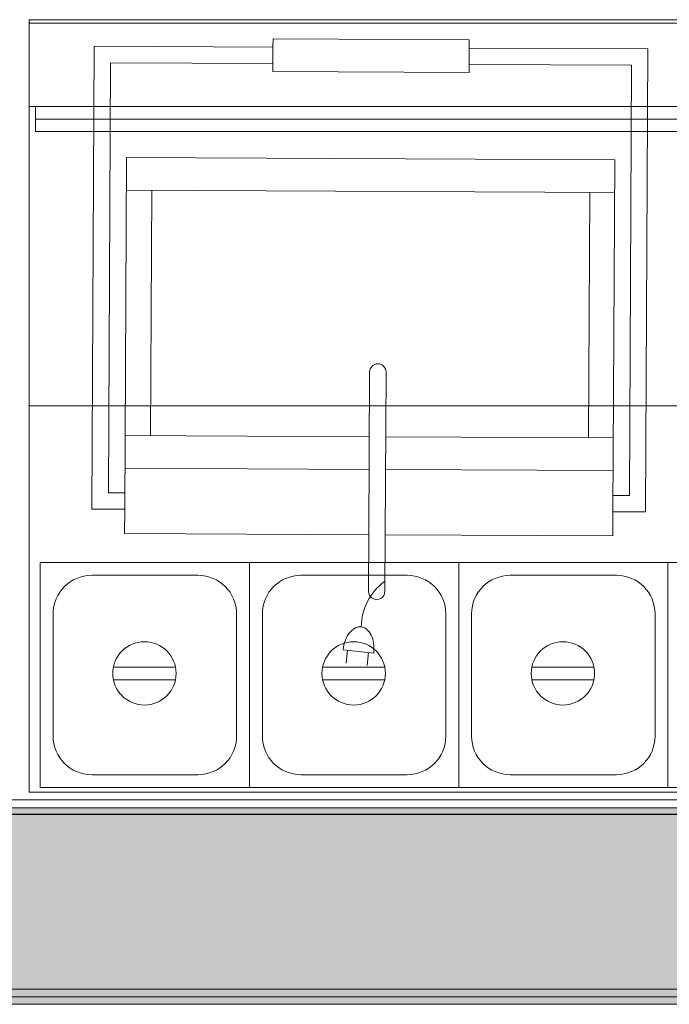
# Model space of a CAD drawing. Header units: millimetres. Extents: x -1131 to 37929, y -9154 to 9180.
# Tile 50 of 85: x 17015 to 17529, y 1948 to 2727. Entities that reach past the tile are written whole.
import ezdxf

# ---------------------------------------------------------------- set-up
doc = ezdxf.new("R2010")
doc.units = ezdxf.units.MM
doc.layers.add('GREYSCALE', color=9, linetype='Continuous', lineweight=0, true_color=0x808080)

# ---------------------------------------------------------------- blocks, each defined once
blk = doc.blocks.new('FLOOR PLAN')
at = {"layer": 'GREYSCALE', "ltscale": 0.25}
h = blk.add_hatch(color=256, dxfattribs=at)
h.dxf.hatch_style = 1
h.paths.add_polyline_path([(13791.57, 11256.64), (13791.57, 11107.11), (21062.97, 11107.11), (21062.97, 11256.64)])
h = blk.add_hatch(color=256, dxfattribs=at)
h.dxf.hatch_style = 1
h.paths.add_polyline_path([(13949.55, 11251.55), (13949.56, 11101.18), (21261.6, 11101.46), (21261.59, 11251.83)])
at = {"layer": 'GREYSCALE'}
for p, q in [((17403.97, 11269.23, -9425.11), (17403.97, 11880.71, -9425.11)), ((17403.97, 11880.71, -9425.11), (18907.6, 11880.71, -9425.11)), ((17596.8, 11858.97, -8585.1), (17596.83, 11865.44, -8585.1)), ((17596.83, 11865.44, -8585.1), (17752.05, 11864.68, -8585.1)), ((17752.01, 11858.21, -8585.1), (17752.05, 11864.68, -8585.1)), ((17453.64, 11493.21, -8585.1), (17455.44, 11859.67, -8585.1)), ((17455.44, 11859.67, -8585.1), (17596.8, 11858.97, -8585.1)), ((17596.71, 11839.57, -8585.1), (17596.8, 11858.97, -8585.1)), ((17751.92, 11838.81, -8585.1), (17752.01, 11858.21, -8585.1)), ((17752.01, 11858.21, -8585.1), (17893.37, 11857.52, -8585.1)), ((17752.01, 11858.21, -8585.1), (17893.37, 11857.52, -8585.1)), ((17893.37, 11857.52, -8585.1), (17891.58, 11491.06, -8585.1)), ((17466.64, 11506.08, -8585.1), (17468.31, 11846.67, -8585.1)), ((17468.31, 11846.67, -8585.1), (17596.74, 11846.04, -8585.1)), ((17751.95, 11845.28, -8585.1), (17880.38, 11844.64, -8585.1)), ((17880.38, 11844.64, -8585.1), (17878.71, 11504.06, -8585.1)), ((17596.71, 11839.57, -8585.1), (17751.92, 11838.81, -8585.1)), ((17479.51, 11493.08, -8585.1), (17480.88, 11771.59, -8585.1)), ((17480.88, 11771.59, -8585.1), (17867.07, 11769.7, -8585.1)), ((17867.07, 11769.7, -8585.1), (17865.71, 11491.19, -8585.1)), ((17480.75, 11745.72, -8585.1), (17866.95, 11743.83, -8585.1)), ((17500.84, 11745.62, -8585.1), (17499.88, 11551.41, -8585.1)), ((17847.35, 11743.92, -8585.1), (17846.4, 11549.71, -8585.1)), ((17673.27, 11601.85, -8585.1), (17672.64, 11472.95, -8585.1)), ((17686.21, 11601.79, -8585.1), (17685.57, 11472.89, -8585.1)), ((18907.6, 11574.97, -9425.11), (17403.97, 11574.97, -9425.11)), ((17673.02, 11550.56, -8585.1), (17479.8, 11551.51, -8585.1)), ((17865.99, 11549.61, -8585.1), (17685.95, 11550.5, -8585.1)), ((17672.89, 11524.69, -8585.1), (17479.67, 11525.64, -8585.1)), ((17865.87, 11523.74, -8585.1), (17685.83, 11524.63, -8585.1)), ((17479.57, 11506.01, -8585.1), (17466.64, 11506.08, -8585.1)), ((17878.71, 11504.06, -8585.1), (17865.77, 11504.12, -8585.1)), ((17479.51, 11493.08, -8585.1), (17453.64, 11493.21, -8585.1)), ((17479.42, 11473.9, -8585.1), (17479.51, 11493.08, -8585.1)), ((17865.61, 11472.01, -8585.1), (17865.71, 11491.19, -8585.1)), ((17891.58, 11491.06, -8585.1), (17865.71, 11491.19, -8585.1)), ((17672.64, 11472.95, -8585.1), (17479.42, 11473.9, -8585.1)), ((17672.42, 11428.23, -8585.1), (17672.64, 11472.95, -8585.1)), ((17685.35, 11428.16, -8585.1), (17685.57, 11472.89, -8585.1)), ((17865.61, 11472.01, -8585.1), (17685.57, 11472.89, -8585.1)), ((17412.71, 11451.01, -9425.11), (17412.71, 11272.78, -9425.11)), ((17412.71, 11451.01, -9425.11), (17412.71, 11272.78, -9425.11)), ((17412.71, 11272.78, -9425.11), (17412.71, 11451.01, -9425.11)), ((17412.71, 11451.01, -9425.11), (17578.21, 11451.01, -9425.11)), ((17578.21, 11451.01, -9425.11), (17578.21, 11272.78, -9425.11)), ((17578.21, 11451.01, -9425.11), (17578.21, 11272.78, -9425.11)), ((17578.21, 11272.78, -9425.11), (17578.21, 11451.01, -9425.11)), ((17578.21, 11451.01, -9425.11), (17743.71, 11451.01, -9425.11)), ((17578.21, 11451.01, -9425.11), (17578.21, 11272.78, -9425.11)), ((17578.21, 11451.01, -9425.11), (17578.21, 11272.78, -9425.11)), ((17578.21, 11272.78, -9425.11), (17578.21, 11451.01, -9425.11)), ((17743.71, 11451.01, -9425.11), (17743.71, 11272.78, -9425.11)), ((17743.71, 11451.01, -9425.11), (17743.71, 11272.78, -9425.11)), ((17743.71, 11272.78, -9425.11), (17743.71, 11451.01, -9425.11)), ((17743.71, 11451.01, -9425.11), (17909.21, 11451.01, -9425.11)), ((17909.21, 11451.01, -9425.11), (17909.21, 11272.78, -9425.11)), ((17909.21, 11451.01, -9425.11), (17909.21, 11272.78, -9425.11)), ((17909.21, 11272.78, -9425.11), (17909.21, 11451.01, -9425.11)), ((17909.21, 11451.01, -9425.11), (18074.71, 11451.01, -9425.11)), ((17453.44, 11440.83, -9425.11), (17537.47, 11440.83, -9425.11)), ((17618.94, 11440.83, -9425.11), (17702.97, 11440.83, -9425.11)), ((17784.44, 11440.83, -9425.11), (17868.47, 11440.83, -9425.11)), ((17422.89, 11313.52, -9425.11), (17422.89, 11410.27, -9425.11)), ((17568.02, 11410.27, -9425.11), (17568.02, 11313.52, -9425.11)), ((17588.39, 11313.52, -9425.11), (17588.39, 11410.27, -9425.11)), ((17588.39, 11313.52, -9425.11), (17588.39, 11410.27, -9425.11)), ((17733.52, 11410.27, -9425.11), (17733.52, 11313.52, -9425.11)), ((17753.89, 11313.52, -9425.11), (17753.89, 11410.27, -9425.11)), ((17899.02, 11410.27, -9425.11), (17899.02, 11313.52, -9425.11)), ((17676.52, 11379.26, -8585.1), (17652.28, 11381.91, -8585.1)), ((17655.7, 11381.53, -8585.1), (17654.58, 11371.25, -8585.1)), ((17672.34, 11379.72, -8585.1), (17671.21, 11369.43, -8585.1)), ((17519.68, 11368.21, -9425.11), (17470.57, 11368.21, -9425.11)), ((17685.18, 11368.21, -9425.11), (17636.07, 11368.21, -9425.11)), ((17850.68, 11368.21, -9425.11), (17801.57, 11368.21, -9425.11)), ((17470.57, 11358.18, -9425.11), (17519.68, 11358.18, -9425.11)), ((17636.07, 11358.18, -9425.11), (17685.18, 11358.18, -9425.11)), ((17801.57, 11358.18, -9425.11), (17850.68, 11358.18, -9425.11)), ((17537.47, 11282.97, -9425.11), (17453.44, 11282.97, -9425.11)), ((17702.97, 11282.97, -9425.11), (17618.94, 11282.97, -9425.11)), ((17868.47, 11282.97, -9425.11), (17784.44, 11282.97, -9425.11)), ((17578.21, 11272.78, -9425.11), (17412.71, 11272.78, -9425.11)), ((17743.71, 11272.78, -9425.11), (17578.21, 11272.78, -9425.11)), ((17909.21, 11272.78, -9425.11), (17743.71, 11272.78, -9425.11)), ((18074.71, 11272.78, -9425.11), (17909.21, 11272.78, -9425.11)), ((18907.6, 11269.23, -9425.11), (17403.97, 11269.23, -9425.11))]:
    blk.add_line(p, q, dxfattribs=at)
at = {"layer": 'GREYSCALE', "ltscale": 25}
for p, q in [((17404.06, 11811.92, -8585.1), (17404.06, 11878.08, -8585.1)), ((17404.06, 11878.08, -8585.1), (17967.75, 11878.08, -8585.1)), ((17967.75, 11811.92, -8585.1), (17404.06, 11811.92, -8585.1)), ((17408.95, 11792.07, -8585.1), (17408.95, 11811.92, -8585.1)), ((17962.86, 11801.99, -8585.1), (17408.95, 11801.99, -8585.1)), ((17962.86, 11792.07, -8585.1), (17408.95, 11792.07, -8585.1))]:
    blk.add_line(p, q, dxfattribs=at)
at = {"layer": 'GREYSCALE', "ltscale": 0.25}
for p, q in [((13767.89, 11263.15), (21061.98, 11263.15)), ((13791.57, 11256.64), (21062.97, 11256.64)), ((21363.6, 11251.58), (13751.75, 11251.58)), ((13751.75, 11251.58), (21363.89, 11251.58)), ((13949.55, 11251.55), (21261.59, 11251.83)), ((21061.98, 11113.15), (13767.89, 11113.15)), ((21363.89, 11101.22), (13751.75, 11101.22)), ((21062.97, 11107.11), (13791.57, 11107.11)), ((21261.6, 11101.46), (13949.56, 11101.18))]:
    blk.add_line(p, q, dxfattribs=at)
at = {"layer": 'GREYSCALE'}
for centre in [(17495.12, 11363.19, -9425.11), (17660.62, 11363.19, -9425.11), (17826.12, 11363.19, -9425.11)]:
    blk.add_circle(centre, 25.06, dxfattribs=at)
for centre, radius, start, end in [((17679.74, 11601.82, -8585.1), 6.47, 359.7188, 179.7188), ((17453.44, 11410.27, -9425.11), 30.55, 90, 180), ((17537.47, 11410.27, -9425.11), 30.55, 0, 90), ((17618.94, 11410.27, -9425.11), 30.55, 90, 180), ((17712.1, 11399.38, -8585.1), 45.53, 126.57082, 179.16051), ((17702.97, 11410.27, -9425.11), 30.55, 0, 90), ((17784.44, 11410.27, -9425.11), 30.55, 90, 180), ((17868.47, 11410.27, -9425.11), 30.55, 0, 90), ((17678.89, 11428.19, -8585.1), 6.47, 179.7188, 359.7188), ((17668.76, 11386.26, -8585.1), 14.54, 117.34676, 141.8063), ((17665.67, 11392.23, -8585.1), 7.82, 83.773, 117.34676), ((17665.67, 11392.23, -8585.1), 7.82, 50.19923, 83.773), ((17661.37, 11387.07, -8585.1), 14.54, 25.73969, 50.19923), ((17683.29, 11378.52, -8585.1), 31.19, 159.2796, 173.773), ((17674.24, 11381.95, -8585.1), 21.51, 141.8063, 159.2796), ((17655.09, 11384.04, -8585.1), 21.51, 8.26639, 25.73969), ((17645.51, 11382.65, -8585.1), 31.19, 353.773, 8.26639), ((17453.44, 11313.52, -9425.11), 30.55, 180, 270), ((17537.47, 11313.52, -9425.11), 30.55, 270, 0), ((17618.94, 11313.52, -9425.11), 30.55, 180, 270), ((17702.97, 11313.52, -9425.11), 30.55, 270, 0), ((17784.44, 11313.52, -9425.11), 30.55, 180, 270), ((17868.47, 11313.52, -9425.11), 30.55, 270, 0)]:
    blk.add_arc(centre, radius, start, end, dxfattribs=at)

msp = doc.modelspace()

# ---------------------------------------------------------------- block references
at = {"layer": 'GREYSCALE'}
msp.add_blockref('FLOOR PLAN', (-381.03, -9153.54), dxfattribs=at)

doc.saveas('drawing.dxf')
